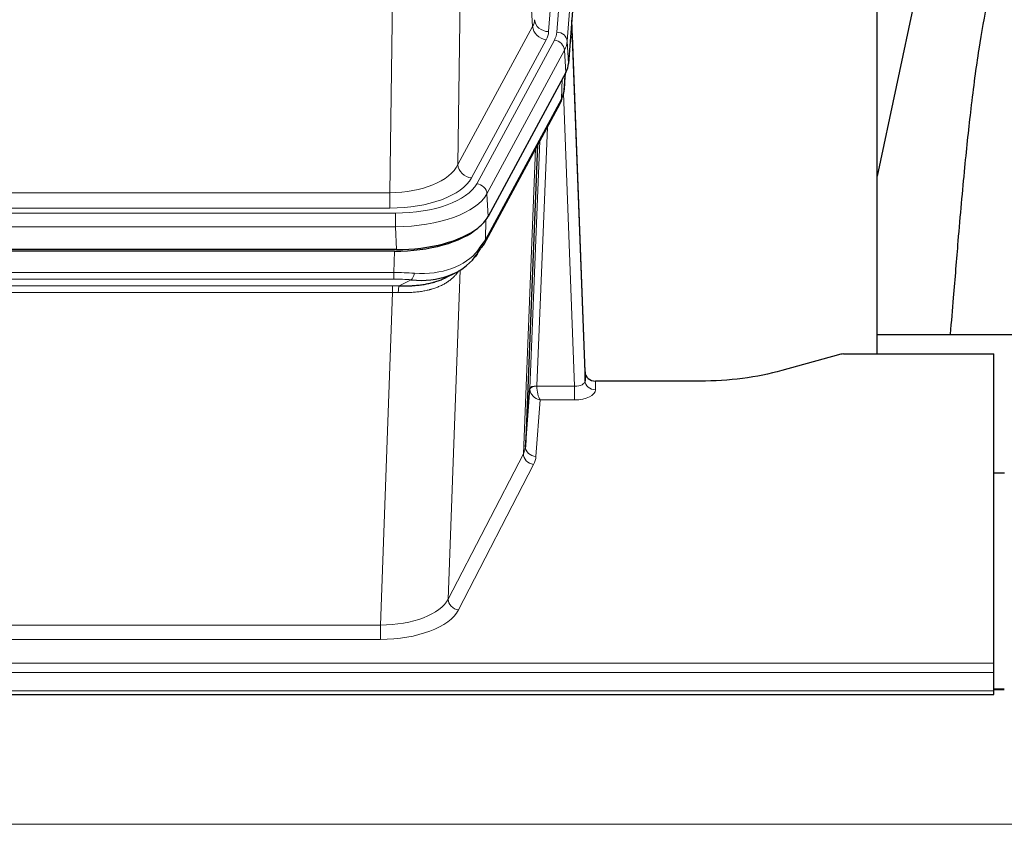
# Model space of a CAD drawing. Header units: inches. Extents: x 0 to 23760, y -13 to 16800.
# Tile 130 of 247: x 5142 to 5423, y 14334 to 14566. Entities that reach past the tile are written whole.
import ezdxf

# ---------------------------------------------------------------- set-up
doc = ezdxf.new("R2010")
doc.units = ezdxf.units.IN
doc.layers.add('254', color=7, linetype='Continuous', true_color=0xffffff)
doc.styles.add('latin_extended', font='simplex.shx')
doc.dimstyles.get("Standard").update_dxf_attribs({"dimtxt": 0.18, "dimasz": 0.18, "dimexe": 0.18, "dimexo": 0.0625, "dimgap": 0.09, "dimtad": 0, "dimtih": 1, "dimtoh": 1, "dimdec": 4, "dimzin": 0, "dimdsep": 46, "dimtxsty": 'Standard', "dimcen": 0.09, "dimadec": 0, "dimazin": 0, "dimtfac": 1, "dimtdec": 4, "dimtofl": 0, "dimtmove": 0, "dimatfit": 3, "dimfxl": 1, "dimtolj": 1, "dimtzin": 0, "dimarcsym": 0})

# ---------------------------------------------------------------- blocks, each defined once
blk = doc.blocks.new('_U1')
at = {"layer": '254', "color": 3, "linetype": 'Continuous', "lineweight": 13, "transparency": 16777216}
for p, q in [((8844.11, 14486.84), (8844.11, 10458.84)), ((958.13, 14131.84), (958.13, 10458.84)), ((1098.13, 10498.84), (8704.11, 10498.84))]:
    blk.add_line(p, q, dxfattribs=at)
at = {"layer": '254', "color": 3, "transparency": 16777216}
for points in [[(1098.13, 10522.18), (1098.13, 10475.51), (958.13, 10498.84)], [(8704.11, 10475.51), (8704.11, 10522.18), (8844.11, 10498.84)]]:
    blk.add_solid(points, dxfattribs=at)
at = {"layer": 'Defpoints', "color": 0, "transparency": 16777216}
for p in [(8844.11, 14526.84), (958.13, 14171.84), (8844.11, 10498.84)]:
    blk.add_point(p, dxfattribs=at)
at = {"layer": '254', "color": 2, "lineweight": 13, "transparency": 16777216, "insert": (4657.79, 10708.84), "char_height": 140, "attachment_point": 1, "style": 'latin_extended'}
blk.add_mtext('\\A1;7886', dxfattribs=at)
blk = doc.blocks.new('_U8')
at = {"layer": '254', "color": 3, "linetype": 'Continuous', "lineweight": 13, "transparency": 16777216}
for p, q in [((5717.15, 13663.69), (5717.15, 14670.36)), ((5191.11, 13663.69), (5757.15, 13663.69)), ((5717.15, 13523.69), (5717.15, 13153.84)), ((8396.11, 13013.84), (5677.15, 13013.84))]:
    blk.add_line(p, q, dxfattribs=at)
at = {"layer": '254', "color": 3, "transparency": 16777216}
for points in [[(5740.48, 13523.69), (5693.82, 13523.69), (5717.15, 13663.69)], [(5693.82, 13153.84), (5740.48, 13153.84), (5717.15, 13013.84)]]:
    blk.add_solid(points, dxfattribs=at)
at = {"layer": 'Defpoints', "color": 0, "transparency": 16777216}
for p in [(5151.11, 13663.69), (5717.15, 13013.84), (8436.11, 13013.84)]:
    blk.add_point(p, dxfattribs=at)
at = {"layer": '254', "color": 2, "lineweight": 13, "transparency": 16777216, "insert": (5507.15, 14240.36), "char_height": 140, "attachment_point": 1, "rotation": 90, "style": 'latin_extended'}
blk.add_mtext('\\A1;\\C2;650', dxfattribs=at)

msp = doc.modelspace()

# ---------------------------------------------------------------- linework, layer by layer
at = {"layer": '254', "color": 110, "linetype": 'Continuous', "lineweight": 13}
for p, q in [((5305.87, 14735.102), (5292.804, 14562.329)), ((5295.151, 14562.177), (5308.262, 14735.537)), ((5311.256, 14732.967), (5298.145, 14559.607)), ((5288.231, 14563.846), (5283.879, 14638.098)), ((5267.837, 14599.954), (5266.879, 14524.303)), ((5247.436, 14516.268), (5248.405, 14592.764)), ((5266.879, 14524.303), (5288.231, 14563.846)), ((5270.755, 14520.495), (5292.107, 14560.038)), ((5272.28, 14518.82), (5294.454, 14559.886)), ((5298.145, 14559.607), (5298.519, 14553.234)), ((5297.361, 14557.029), (5275.187, 14515.964)), ((5297.734, 14550.657), (5297.361, 14557.029)), ((5297.25, 14545.731), (5297.604, 14550.415)), ((5296.465, 14543.152), (5296.683, 14548.71)), ((5300.231, 14460.908), (5297.1, 14544.76)), ((5274.717, 14502.877), (5296.465, 14543.152)), ((5292.447, 14535.047), (5289.425, 14460.995)), ((5287.427, 14460.229), (5290.32, 14531.107)), ((5285.613, 14441.601), (5289.081, 14528.812)), ((5034.793, 14516.268), (5247.436, 14516.268)), ((5247.436, 14511.854), (5247.436, 14516.268)), ((5275.187, 14515.964), (5275.48, 14509.442)), ((5247.436, 14511.854), (5034.793, 14511.854)), ((5033.204, 14510.431), (5249.025, 14510.431)), ((5249.025, 14506.525), (5249.025, 14510.431)), ((5274.894, 14508.512), (5274.717, 14502.877)), ((5249.025, 14506.525), (5033.204, 14506.525)), ((5249.318, 14500.004), (5249.025, 14506.525)), ((5248.535, 14493.431), (5248.726, 14499.522)), ((5267.564, 14494.126), (5264.128, 14399.986)), ((5033.694, 14493.431), (5248.535, 14493.431)), ((5248.535, 14491.566), (5033.694, 14491.566)), ((5248.535, 14491.566), (5248.535, 14493.431)), ((5250.106, 14489.592), (5253.559, 14491.337)), ((5034.036, 14489.623), (5248.193, 14489.623)), ((5248.193, 14487.758), (5248.193, 14489.623)), ((5248.193, 14487.758), (5034.036, 14487.758)), ((5244.72, 14392.582), (5248.193, 14487.758)), ((5289.426, 14460.908), (5300.231, 14460.908)), ((5300.231, 14460.908), (5300.231, 14456.993)), ((5306.212, 14462.355), (5306.222, 14459.907)), ((5290.389, 14456.993), (5289.195, 14440.845)), ((5300.231, 14456.993), (5290.389, 14456.993)), ((5264.128, 14399.986), (5285.613, 14441.601)), ((5288.522, 14438.538), (5267.037, 14396.923)), ((5037.51, 14392.582), (5244.72, 14392.582)), ((5244.72, 14392.582), (5244.72, 14388.481)), ((5244.72, 14388.481), (5037.51, 14388.481)), ((4863.115, 14381.72), (5420.115, 14381.72)), ((4863.115, 14378.986), (5420.115, 14378.986)), ((4863.115, 14373.738), (5420.115, 14373.738)), ((5420.076, 14374.003), (5423.049, 14374.003)), ((2868.614, 14335.609), (7625.614, 14335.609))]:
    msp.add_line(p, q, dxfattribs=at)
at = {"layer": '254', "color": 2, "linetype": 'Continuous', "lineweight": 25}
for p, q in [((5311.637, 14726.688), (5298.519, 14553.234)), ((5386.775, 14470.122), (5386.775, 14658.924)), ((5405.298, 14608.842), (5386.775, 14520.949)), ((5303.213, 14464.977), (5299.455, 14565.615)), ((5299.535, 14561.222), (5303.224, 14462.44)), ((5297.734, 14550.657), (5275.48, 14509.442)), ((5297.243, 14545.618), (5297.606, 14550.42)), ((5297.421, 14550.075), (5297.25, 14545.731)), ((5297.243, 14545.618), (5297.25, 14545.731)), ((5274.358, 14501.547), (5296.106, 14541.822)), ((5289.627, 14529.822), (5286.199, 14443.611)), ((5249.318, 14500.004), (5032.911, 14500.004)), ((5248.726, 14499.522), (5033.503, 14499.522)), ((5263.424, 14491.959), (5266.217, 14493.37)), ((5386.777, 14475.695), (5458.774, 14475.695)), ((5375.659, 14469.927), (5359.494, 14465.396)), ((5377.157, 14470.122), (5420.115, 14470.122)), ((5420.115, 14381.72), (5420.115, 14470.122)), ((5303.224, 14462.44), (5303.213, 14464.977)), ((5286.199, 14443.611), (5287.427, 14460.229)), ((5336.115, 14462.355), (5306.212, 14462.355)), ((5420.115, 14436.157), (5423.115, 14436.157)), ((5420.115, 14378.986), (5420.115, 14381.72)), ((5420.115, 14373.738), (5420.115, 14378.986)), ((4863.115, 14372.723), (5420.115, 14372.723)), ((5423.049, 14374.229), (5420.076, 14374.229)), ((5420.115, 14372.723), (5420.115, 14373.738))]:
    msp.add_line(p, q, dxfattribs=at)
at = {"layer": '254', "color": 110, "linetype": 'Continuous', "lineweight": 13}
for centre, major_axis, ratio, start_param, end_param in [((5268.786, 14566.267), (-20.038, 0.241), 0.4621297, 2.903225, 3.1123764), ((5292.804, 14565.877), (3.989, -0.302), 0.8864705, 3.2608937, 4.7793301), ((5299.535, 14559.069), (-0.214, 6.443), 0.0117452, 5.0526437, 5.774114), ((5292.107, 14563.586), (3.52, -1.9), 0.8606628, 3.6289862, 5.1474227), ((5268.786, 14562.719), (-24.033, 0.005), 0.4611335, 2.8976848, 3.1068362), ((5271.133, 14562.567), (-24.033, 0.005), 0.4611335, 2.8976848, 3.1068362), ((5295.151, 14559.516), (2.991, -0.226), 0.8864705, 0.119301, 1.6377375), ((5296.537, 14561.131), (2.998, 0.112), 0.4302668, 5.7021495, 6.2671208), ((5294.454, 14557.225), (2.64, -1.425), 0.8606628, 0.4873936, 2.00583), ((5271.133, 14559.906), (27.028, 0.171), 0.4605352, 6.0362132, 6.2453646), ((5292.586, 14543.722), (3.52, -1.9), 0.8606628, 0.0000038, 0.4001271), ((5269.455, 14525.943), (27.538, 20.422), 0.1820485, 5.9117294, 5.9437096), ((5247.516, 14526.875), (20.002, 0.126), 0.5302672, 4.7050812, 6.0263936), ((5270.755, 14524.043), (-3.52, 1.9), 0.8606628, 0.4873936, 2.00583), ((5247.516, 14523.327), (24.002, 0.049), 0.477994, 4.708097, 6.0294094), ((5248.973, 14521.528), (-24.02, 0.03), 0.4619935, 1.5735185, 2.8978281), ((5272.28, 14516.159), (2.64, -1.425), 0.8606628, 0.4873936, 2.00583), ((5248.973, 14518.867), (27.018, 0.111), 0.4567867, 4.7124116, 6.0367213), ((5270.839, 14503.447), (3.52, -1.9), 0.8606628, 0.0000038, 0.4001271), ((5248.789, 14514.815), (-25.329, 12.681), 0.6929209, 2.1169098, 3.0007467), ((5247.886, 14485.997), (27.015, 0.091), 0.2751837, 1.3250001, 1.545831), ((5247.886, 14482.162), (23.017, 0.318), 0.4083138, 1.3161001, 1.5369309), ((5253.559, 14495.173), (-0.368, -3.983), 0.2964475, 0.3019504, 1.0888865), ((5247.404, 14479.811), (24.025, 0.387), 0.4081205, 1.4515093, 1.5313568), ((5250.106, 14485.757), (0.131, 3.998), 0.1099517, 0.2897867, 1.0584981), ((5247.404, 14475.976), (20.023, 0.877), 0.5868265, 1.4258227, 1.5056703), ((5290.425, 14460.103), (-2.996, 0.15), 0.8842152, 0.0089586, 0.104724), ((5289.425, 14460.134), (1.998, -0.082), 0.4302193, 1.5883537, 3.1255299), ((5289.426, 14460.047), (-1.996, -0.13), 0.4297663, 4.6843512, 6.2157251), ((5290.389, 14459.617), (-2.669, 1.608), 0.8008031, 0.5106166, 2.0203264), ((5290.425, 14460.964), (1.001, 0.011), 0.9036674, 3.0949666, 3.190732), ((5290.389, 14459.617), (-0.506, 2.997), 0.2740591, 1.0794715, 2.5891813), ((5300.219, 14462.531), (-3.004, 0.138), 0.5390598, 1.5996723, 3.1704686), ((5300.219, 14459.907), (-6.003, 0.008), 0.4854373, 1.5734916, 3.1442879), ((5306.222, 14462.531), (-3, -0.013), 0.8746179, 0.0299147, 1.5670846), ((5266.196, 14443.866), (20.016, 0.121), 0.4848834, 6.0350943, 6.2444185), ((5289.195, 14443.468), (2.992, -0.221), 0.8740585, 3.1714428, 4.7769181), ((5288.522, 14441.161), (2.666, -1.376), 0.8484453, 3.5215353, 5.1252561), ((5266.196, 14441.242), (23.014, 0.002), 0.4845187, 6.038018, 6.2473422), ((5244.713, 14402.256), (20.013, 0.104), 0.483363, 4.7101919, 6.0355739), ((5267.037, 14399.547), (2.666, -1.376), 0.8484453, 3.5215353, 5.1252561), ((5244.713, 14399.632), (-23.012, 0.004), 0.4845836, 1.5711584, 2.8965404)]:
    msp.add_ellipse(centre, major_axis=major_axis, ratio=ratio, start_param=start_param, end_param=end_param, dxfattribs=at)
at = {"layer": '254', "color": 2, "linetype": 'Continuous', "lineweight": 25}
for centre, major_axis, ratio, start_param, end_param in [((5271.498, 14553.673), (-27.037, 0.006), 0.4611335, 2.8976848, 3.1068362), ((5270.606, 14555.219), (-26.161, 11.46), 0.4493681, 3.1218709, 3.267222), ((5269.455, 14525.943), (27.174, 22.247), 0.2659539, 6.0029095, 6.0348898), ((5292.752, 14544.043), (3.584, -1.776), 0.8816114, 6.2824956, 6.6531678), ((5249.26, 14512.488), (-27.023, 0.034), 0.4619935, 2.6128783, 2.8978281), ((5248.7, 14511.997), (-27.01, 0.015), 0.4618579, 1.5720062, 2.656), ((5249.26, 14512.488), (-27.023, 0.034), 0.4619935, 1.5735185, 2.6128783), ((5247.886, 14485.997), (27.355, 20.182), 0.1876908, 5.6857719, 5.9066027), ((5250.582, 14483.135), (23.434, 19.972), 0.1471226, 5.6997031, 5.9205339), ((5269.062, 14500.765), (3.195, -2.407), 0.6715965, 6.033487, 6.820423), ((5270.839, 14503.447), (3.52, -1.9), 0.8606628, 5.9153676, 6.2831892), ((5248.789, 14514.815), (-23.359, 16.381), 0.7286412, 2.2260513, 3.1098882), ((5377.16, 14468.665), (-3, 0.002), 0.4856498, 4.7136997, 5.2369038), ((5306.211, 14465.068), (-3, 0.002), 0.9042699, 0.0343167, 1.5714866)]:
    msp.add_ellipse(centre, major_axis=major_axis, ratio=ratio, start_param=start_param, end_param=end_param, dxfattribs=at)
for points, knots in [([(5434.56, 14608.875), (5433.426, 14607.368), (5427.477, 14598.845), (5421.904, 14585.702), (5418.024, 14570.743), (5415.602, 14556.86), (5413.595, 14541.631), (5411.624, 14523.129), (5409.992, 14504.845), (5408.705, 14488.477), (5407.903, 14479.338), (5407.607, 14475.819)], [0, 0, 0, 0, 0.0321271, 0.1811391, 0.2945987, 0.4244837, 0.5723167, 0.6990076, 0.8399552, 0.939366, 1, 1, 1, 1]), ([(5250.106, 14489.592), (5250.624, 14489.583), (5251.139, 14489.581), (5252.165, 14489.593), (5252.675, 14489.608), (5253.309, 14489.638), (5253.436, 14489.644), (5253.689, 14489.658), (5253.815, 14489.666), (5254.192, 14489.691), (5254.441, 14489.71), (5255.183, 14489.774), (5255.67, 14489.827), (5256.629, 14489.951), (5257.101, 14490.024), (5258.029, 14490.19), (5258.486, 14490.283), (5259.16, 14490.44), (5259.382, 14490.495), (5259.713, 14490.582), (5259.823, 14490.612), (5259.987, 14490.657), (5260.041, 14490.673), (5260.15, 14490.704), (5260.636, 14490.845), (5261.105, 14490.998), (5261.91, 14491.289), (5262.609, 14491.568), (5263.263, 14491.877), (5263.544, 14492.019)], [0, 0, 0, 0, 0.1020877, 0.1020877, 0.2041754, 0.2041754, 0.2296973, 0.2296973, 0.2552192, 0.2552192, 0.3062631, 0.3062631, 0.4083508, 0.4083508, 0.5104385, 0.5104385, 0.6125262, 0.6125262, 0.66357, 0.66357, 0.6890919, 0.6890919, 0.7018529, 0.7018529, 0.7146139, 0.8167015, 0.8167015, 0.9187892, 1, 1, 1, 1]), ([(5359.494, 14465.396), (5355.961, 14464.406), (5352.159, 14463.641), (5344.276, 14462.616), (5340.196, 14462.355), (5336.115, 14462.355)], [0, 0, 0, 0, 0.5, 0.5, 1, 1, 1, 1])]:
    msp.add_open_spline(points, degree=3, knots=knots, dxfattribs=at)
msp.add_open_spline([(5296.106, 14541.822), (5296.226, 14542.045), (5296.336, 14542.267)], degree=2, dxfattribs=at)
at = {"layer": '254', "color": 110, "linetype": 'Continuous', "lineweight": 13}
msp.add_open_spline([(5267.167, 14494), (5267.011, 14493.748), (5266.839, 14493.499), (5266.464, 14493.009), (5266.26, 14492.768), (5265.822, 14492.297), (5265.588, 14492.066), (5265.088, 14491.616), (5264.822, 14491.397), (5264.4, 14491.078), (5264.255, 14490.974), (5264.032, 14490.819), (5263.957, 14490.768), (5263.804, 14490.667), (5263.727, 14490.617), (5263.339, 14490.371), (5263.016, 14490.183), (5262.346, 14489.828), (5261.652, 14489.491), (5260.911, 14489.194), (5260.145, 14488.917), (5259.751, 14488.788), (5259.293, 14488.655), (5259.242, 14488.64), (5259.139, 14488.611), (5259.088, 14488.597), (5258.933, 14488.555), (5258.622, 14488.472), (5258.307, 14488.395), (5257.672, 14488.251), (5257.242, 14488.166), (5256.367, 14488.018), (5255.923, 14487.955), (5255.022, 14487.849), (5254.564, 14487.806), (5253.867, 14487.757), (5253.633, 14487.743), (5253.279, 14487.726), (5253.16, 14487.721), (5252.922, 14487.712), (5252.803, 14487.708), (5252.207, 14487.691), (5251.727, 14487.687), (5250.762, 14487.696), (5250.276, 14487.709), (5249.787, 14487.729)], degree=3, knots=[0, 0, 0, 0, 0.0625, 0.0625, 0.125, 0.125, 0.1875, 0.1875, 0.25, 0.25, 0.28125, 0.28125, 0.296875, 0.296875, 0.3125, 0.3125, 0.375, 0.375, 0.4375, 0.5, 0.5, 0.5625, 0.5625, 0.5703125, 0.5703125, 0.578125, 0.578125, 0.59375, 0.625, 0.625, 0.6875, 0.6875, 0.75, 0.75, 0.8125, 0.8125, 0.84375, 0.84375, 0.859375, 0.859375, 0.875, 0.875, 0.9375, 0.9375, 1, 1, 1, 1], dxfattribs=at)

# ---------------------------------------------------------------- dimensions: what is measured, and where the dimension line sits
at = {"layer": '254', "color": 2, "linetype": 'Continuous', "lineweight": 13}
dim = msp.add_linear_dim(base=(5717.151, 13013.845), p1=(5151.115, 13663.69), p2=(8436.115, 13013.845), angle=90, text='\\C2;650', dimstyle='Standard', override={"dimscale": 40, "dimtxt": 3.5, "dimasz": 3.5, "dimexe": 1, "dimexo": 1, "dimgap": 1.75, "dimtad": 1, "dimtih": 0, "dimtoh": 0, "dimdec": 2, "dimlfac": 0.025, "dimzin": 8, "dimdsep": 46, "dimlunit": 2, "dimpost": '', "dimtxsty": 'latin_extended', "dimsah": 1, "dimse1": 0, "dimse2": 0, "dimsd1": 0, "dimsd2": 0, "dimclrd": 3, "dimclre": 3, "dimclrt": 2, "dimtol": 0, "dimtm": -0.1, "dimtfac": 0.714286, "dimtdec": 3, "dimtofl": 1, "dimtmove": 0, "dimtzin": 8, "dimlwd": 13, "dimlwe": 13}, dxfattribs=at)
dim.commit()
dim.dimension.update_dxf_attribs({"geometry": '_U8', "text_midpoint": (5717.151, 14420.357), "dimtype": 160})
dim = msp.add_linear_dim(base=(8844.115, 10498.845), p1=(958.135, 14171.845), p2=(8844.115, 14526.837), dimstyle='Standard', override={"dimscale": 40, "dimtxt": 3.5, "dimasz": 3.5, "dimexe": 1, "dimexo": 1, "dimgap": 1.75, "dimtad": 1, "dimtih": 1, "dimtoh": 0, "dimdec": 0, "dimlfac": 1, "dimzin": 8, "dimdsep": 46, "dimlunit": 2, "dimtxsty": 'latin_extended', "dimsah": 1, "dimse1": 0, "dimse2": 0, "dimsd1": 0, "dimsd2": 0, "dimclrd": 3, "dimclre": 3, "dimclrt": 2, "dimtol": 0, "dimtm": -0.1, "dimtfac": 0.714286, "dimtdec": 3, "dimtofl": 1, "dimtmove": 0, "dimtzin": 8, "dimlwd": 13, "dimlwe": 13}, dxfattribs=at)
dim.commit()
dim.dimension.update_dxf_attribs({"geometry": '_U1', "text_midpoint": (4901.125, 10498.845), "dimtype": 160})

doc.saveas('drawing.dxf')
